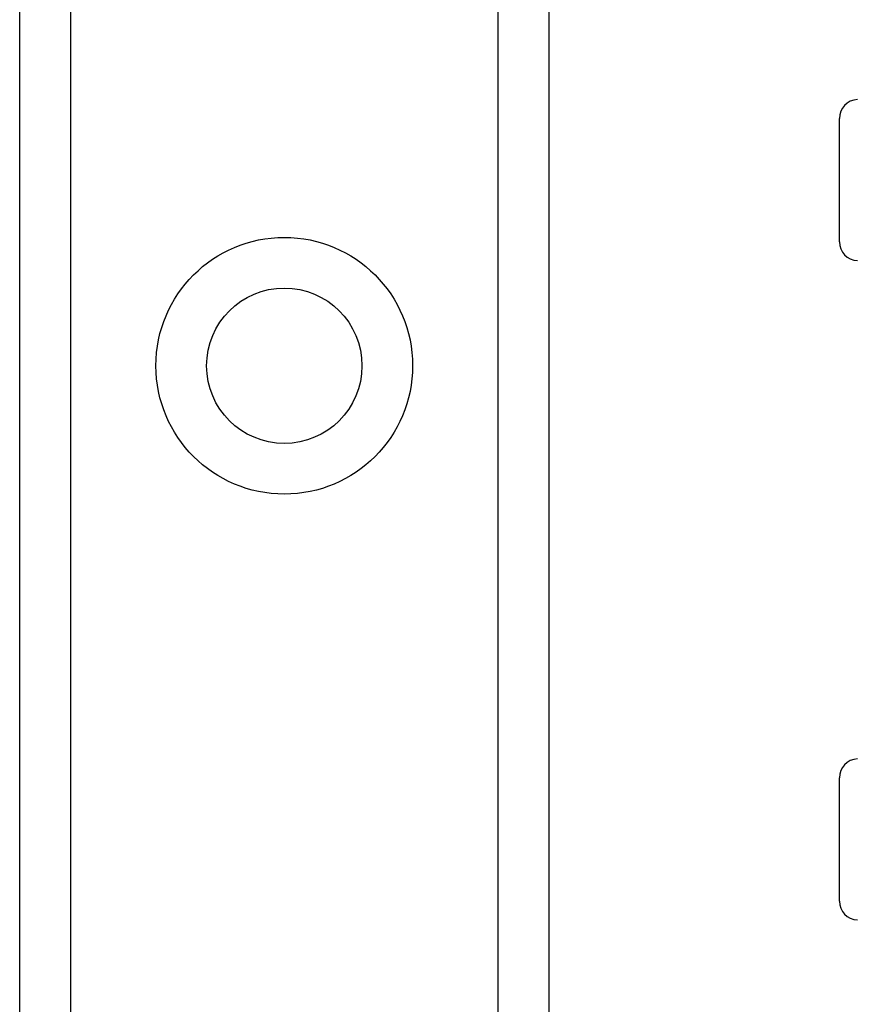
# Model space of a CAD drawing. Header units: inches. Extents: x 7 to 188, y 10 to 101.
# Tile 50 of 154: x 40.781 to 41.67, y 42.802 to 43.847. Entities that reach past the tile are written whole.
import ezdxf

# ---------------------------------------------------------------- set-up
doc = ezdxf.new("R2010")
doc.units = ezdxf.units.IN
doc.header["$MEASUREMENT"] = 0
doc.layers.add('Visible Edges(ANSI)', color=7, linetype='Continuous', lineweight=25)
doc.layers.add('Visible Tangent Edges(ANSI)', color=7, linetype='Continuous', lineweight=25)

msp = doc.modelspace()

# ---------------------------------------------------------------- linework, layer by layer
at = {"layer": 'Visible Edges(ANSI)'}
for p, q in [((40.7806, 27.4048), (40.7806, 72.3497)), ((41.3426, 72.3497), (41.3426, 27.4048)), ((41.6511, 43.6112), (41.6511, 43.7422)), ((41.6511, 42.9112), (41.6511, 43.0422))]:
    msp.add_line(p, q, dxfattribs=at)
msp.add_circle((41.0616, 43.4796), 0.0825, dxfattribs=at)
for centre, start, end in [((41.6711, 43.7422), 92.5, 180), ((41.6711, 43.6112), 180, 267.5), ((41.6711, 43.0422), 92.5, 180), ((41.6711, 42.9112), 180, 267.5)]:
    msp.add_arc(centre, 0.02, start, end, dxfattribs=at)
at = {"layer": 'Visible Tangent Edges(ANSI)'}
for p, q in [((40.8344, 72.3497), (40.8344, 27.4048)), ((41.2887, 27.4048), (41.2887, 72.3497))]:
    msp.add_line(p, q, dxfattribs=at)
msp.add_circle((41.0616, 43.4796), 0.1363, dxfattribs=at)

doc.saveas('drawing.dxf')
